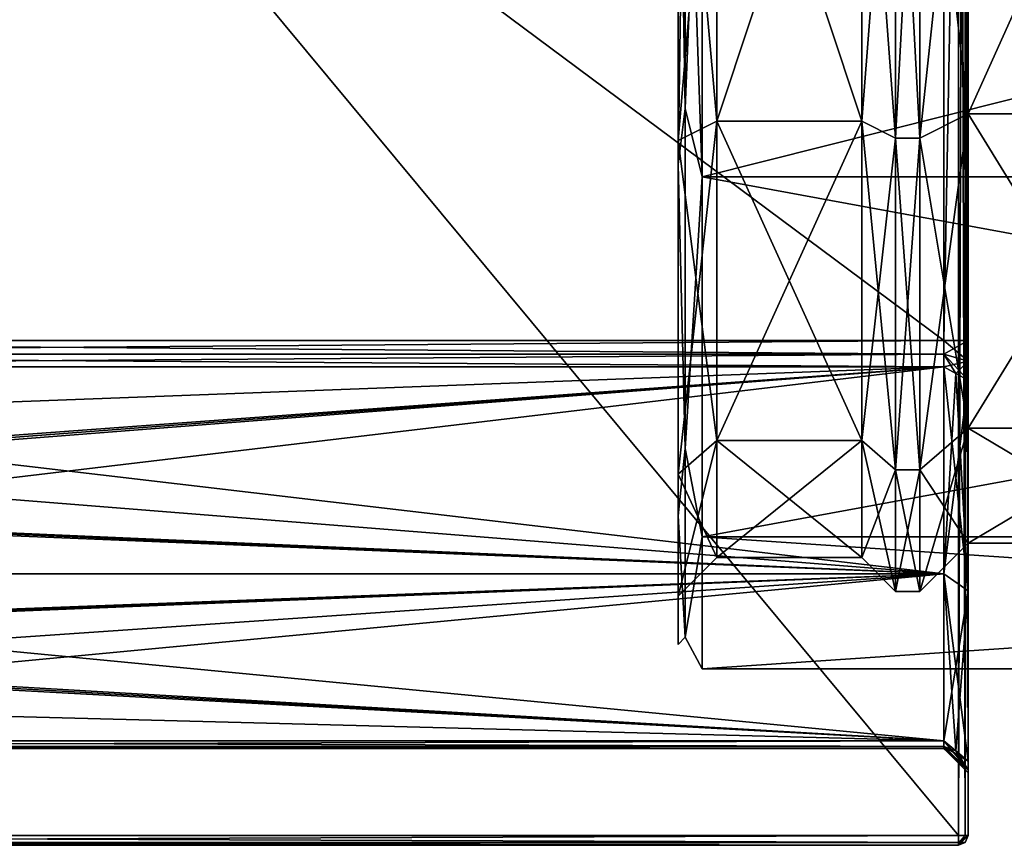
# Model space of a CAD drawing. Header units: millimetres. Extents: x -75 to 0, y -130 to 133.
# Tile 3 of 121: x -55 to -34, y -64 to -47. Entities that reach past the tile are written whole.
import ezdxf

# ---------------------------------------------------------------- set-up
doc = ezdxf.new("R2010")
doc.units = ezdxf.units.MM
doc.header["$LTSCALE"] = 65.185185
for name, color, linetype in [('10', 7, 'CONTINUOUS'), ('11', 7, 'CONTINUOUS'), ('1102', 7, 'CONTINUOUS'), ('1103', 7, 'CONTINUOUS'), ('1115', 7, 'CONTINUOUS'), ('1116', 7, 'CONTINUOUS'), ('1118', 7, 'CONTINUOUS'), ('1119', 7, 'CONTINUOUS'), ('1120', 7, 'CONTINUOUS'), ('1123', 7, 'CONTINUOUS'), ('1125', 7, 'CONTINUOUS'), ('1126', 7, 'CONTINUOUS'), ('1128', 7, 'CONTINUOUS'), ('12', 7, 'CONTINUOUS'), ('1281', 7, 'CONTINUOUS'), ('1282', 7, 'CONTINUOUS'), ('1283', 7, 'CONTINUOUS'), ('1287', 7, 'CONTINUOUS'), ('1288', 7, 'CONTINUOUS'), ('13', 7, 'CONTINUOUS'), ('1313', 7, 'CONTINUOUS'), ('1314', 7, 'CONTINUOUS'), ('1315', 7, 'CONTINUOUS'), ('1316', 7, 'CONTINUOUS'), ('19', 7, 'CONTINUOUS'), ('20', 7, 'CONTINUOUS'), ('3', 7, 'CONTINUOUS'), ('5', 7, 'CONTINUOUS'), ('8', 7, 'CONTINUOUS'), ('941', 7, 'CONTINUOUS'), ('944', 7, 'CONTINUOUS'), ('945', 7, 'CONTINUOUS'), ('946', 7, 'CONTINUOUS'), ('949', 7, 'CONTINUOUS'), ('950', 7, 'CONTINUOUS'), ('951', 7, 'CONTINUOUS'), ('953', 7, 'CONTINUOUS'), ('954', 7, 'CONTINUOUS')]:
    doc.layers.add(name, color=color, linetype=linetype)

msp = doc.modelspace()

# ---------------------------------------------------------------- linework, layer by layer
at = {"layer": '10', "linetype": 'CONTINUOUS'}
for points in [[(-35, -40, 17.75), (-35, -48.875, 15.372), (-36, -40, 18.75), (-35, -40, 17.75)], [(-36, -40, 18.75), (-35, -48.875, 15.372), (-36, -49.375, 16.238), (-36, -40, 18.75)], [(-35, -48.875, -15.372), (-35, -40, -17.75), (-36, -49.375, -16.238), (-35, -48.875, -15.372)], [(-36, -49.375, -16.238), (-35, -40, -17.75), (-36, -40, -18.75), (-36, -49.375, -16.238)], [(-35, -48.875, 15.372), (-35, -55.372, 8.875), (-36, -49.375, 16.238), (-35, -48.875, 15.372)], [(-35, -55.372, -8.875), (-35, -48.875, -15.372), (-36, -56.238, -9.375), (-35, -55.372, -8.875)], [(-36, -56.238, -9.375), (-35, -48.875, -15.372), (-36, -49.375, -16.238), (-36, -56.238, -9.375)], [(-36, -49.375, 16.238), (-35, -55.372, 8.875), (-36, -56.238, 9.375), (-36, -49.375, 16.238)], [(-35, -55.372, 8.875), (-35, -57.75), (-36, -56.238, 9.375), (-35, -55.372, 8.875)], [(-35, -57.75), (-35, -55.372, -8.875), (-36, -58.75), (-35, -57.75)], [(-36, -58.75), (-35, -55.372, -8.875), (-36, -56.238, -9.375), (-36, -58.75)], [(-36, -56.238, 9.375), (-35, -57.75), (-36, -58.75), (-36, -56.238, 9.375)]]:
    msp.add_3dface(points, dxfattribs=at)
at = {"layer": '11', "linetype": 'CONTINUOUS'}
for points in [[(-36, -40, 18.75), (-36, -49.375, 16.238), (-36.5, -40, 18.75), (-36, -40, 18.75)], [(-36.5, -40, 18.75), (-36, -49.375, 16.238), (-36.5, -49.375, 16.238), (-36.5, -40, 18.75)], [(-36, -49.375, -16.238), (-36, -40, -18.75), (-36.5, -49.375, -16.238), (-36, -49.375, -16.238)], [(-36.5, -49.375, -16.238), (-36, -40, -18.75), (-36.5, -40, -18.75), (-36.5, -49.375, -16.238)], [(-36, -49.375, 16.238), (-36, -56.238, 9.375), (-36.5, -49.375, 16.238), (-36, -49.375, 16.238)], [(-36.5, -49.375, 16.238), (-36, -56.238, 9.375), (-36.5, -56.238, 9.375), (-36.5, -49.375, 16.238)], [(-36, -56.238, -9.375), (-36, -49.375, -16.238), (-36.5, -56.238, -9.375), (-36, -56.238, -9.375)], [(-36.5, -56.238, -9.375), (-36, -49.375, -16.238), (-36.5, -49.375, -16.238), (-36.5, -56.238, -9.375)], [(-36, -56.238, 9.375), (-36, -58.75), (-36.5, -56.238, 9.375), (-36, -56.238, 9.375)], [(-36, -58.75), (-36, -56.238, -9.375), (-36.5, -58.75), (-36, -58.75)], [(-36.5, -56.238, 9.375), (-36, -58.75), (-36.5, -58.75), (-36.5, -56.238, 9.375)], [(-36.5, -58.75), (-36, -56.238, -9.375), (-36.5, -56.238, -9.375), (-36.5, -58.75)]]:
    msp.add_3dface(points, dxfattribs=at)
at = {"layer": '1102', "linetype": 'CONTINUOUS'}
for points in [[(-72, -56.789, -19.853), (-71.75, -56.853, -19.799), (-35.5, -54.107, -21.84), (-72, -56.789, -19.853)], [(-72, -55.48, -20.89), (-72, -56.789, -19.853), (-35.5, -54.107, -21.84), (-72, -55.48, -20.89)], [(-72, -54.107, -21.84), (-72, -55.48, -20.89), (-35.5, -54.107, -21.84), (-72, -54.107, -21.84)], [(-71.75, -56.853, -19.799), (-71.5, -56.916, -19.745), (-35.5, -54.107, -21.84), (-71.75, -56.853, -19.799)], [(-35.5, -54.107, -21.84), (-71.5, -56.916, -19.745), (-71.5, -58.385, -18.385), (-35.5, -54.107, -21.84)], [(-35.5, -58.385, -18.385), (-35.5, -54.107, -21.84), (-71.5, -58.385, -18.385), (-35.5, -58.385, -18.385)], [(-35.5, -61.84, -14.107), (-35.5, -58.385, -18.385), (-72, -61.84, -14.107), (-35.5, -61.84, -14.107)], [(-72, -61.84, -14.107), (-35.5, -58.385, -18.385), (-72, -60.89, -15.48), (-72, -61.84, -14.107)], [(-72, -60.89, -15.48), (-35.5, -58.385, -18.385), (-72, -59.853, -16.789), (-72, -60.89, -15.48)], [(-72, -59.853, -16.789), (-35.5, -58.385, -18.385), (-71.75, -59.799, -16.853), (-72, -59.853, -16.789)], [(-71.75, -59.799, -16.853), (-35.5, -58.385, -18.385), (-71.5, -59.745, -16.916), (-71.75, -59.799, -16.853)], [(-71.5, -59.745, -16.916), (-35.5, -58.385, -18.385), (-71.5, -58.385, -18.385), (-71.5, -59.745, -16.916)]]:
    msp.add_3dface(points, dxfattribs=at)
at = {"layer": '1103', "linetype": 'CONTINUOUS'}
for points in [[(-35.5, -54.107, 21.84), (-35.5, -58.385, 18.385), (-72, -54.107, 21.84), (-35.5, -54.107, 21.84)], [(-72, -54.107, 21.84), (-35.5, -58.385, 18.385), (-72, -55.48, 20.89), (-72, -54.107, 21.84)], [(-72, -55.48, 20.89), (-35.5, -58.385, 18.385), (-72, -56.789, 19.853), (-72, -55.48, 20.89)], [(-72, -56.789, 19.853), (-35.5, -58.385, 18.385), (-71.75, -56.853, 19.799), (-72, -56.789, 19.853)], [(-71.75, -56.853, 19.799), (-35.5, -58.385, 18.385), (-71.5, -56.916, 19.745), (-71.75, -56.853, 19.799)], [(-71.5, -56.916, 19.745), (-35.5, -58.385, 18.385), (-71.5, -58.385, 18.385), (-71.5, -56.916, 19.745)], [(-35.5, -61.84, 14.107), (-71.5, -59.745, 16.916), (-71.5, -58.385, 18.385), (-35.5, -61.84, 14.107)], [(-35.5, -58.385, 18.385), (-35.5, -61.84, 14.107), (-71.5, -58.385, 18.385), (-35.5, -58.385, 18.385)], [(-72, -59.853, 16.789), (-71.75, -59.799, 16.853), (-35.5, -61.84, 14.107), (-72, -59.853, 16.789)], [(-72, -60.89, 15.48), (-72, -59.853, 16.789), (-35.5, -61.84, 14.107), (-72, -60.89, 15.48)], [(-71.75, -59.799, 16.853), (-71.5, -59.745, 16.916), (-35.5, -61.84, 14.107), (-71.75, -59.799, 16.853)], [(-72, -61.84, 14.107), (-72, -60.89, 15.48), (-35.5, -61.84, 14.107), (-72, -61.84, 14.107)]]:
    msp.add_3dface(points, dxfattribs=at)
at = {"layer": '1115', "linetype": 'CONTINUOUS'}
for points in [[(-35, -53.565, -22.5), (-35, -26.435, -22.5), (-35.5, -53.565, -22), (-35, -53.565, -22.5)], [(-35, -26.435, -22.5), (-35.5, -26.435, -22), (-35.5, -53.565, -22), (-35, -26.435, -22.5)]]:
    msp.add_3dface(points, dxfattribs=at)
at = {"layer": '1116', "linetype": 'CONTINUOUS'}
for points in [[(-35, -62.5, 13.565), (-35, -62.5, -13.565), (-35.5, -62, 13.565), (-35, -62.5, 13.565)], [(-35, -62.5, -13.565), (-35.5, -62, -13.565), (-35.5, -62, 13.565), (-35, -62.5, -13.565)]]:
    msp.add_3dface(points, dxfattribs=at)
at = {"layer": '1118', "linetype": 'CONTINUOUS'}
for points in [[(-35, -26.435, 22.5), (-35, -53.565, 22.5), (-35.5, -26.435, 22), (-35, -26.435, 22.5)], [(-35, -53.565, 22.5), (-35.5, -53.565, 22), (-35.5, -26.435, 22), (-35, -53.565, 22.5)]]:
    msp.add_3dface(points, dxfattribs=at)
at = {"layer": '1119', "linetype": 'CONTINUOUS'}
for points in [[(-35.5, -54.107, -21.84), (-35.5, -58.385, -18.385), (-35.25, -54.243, -22.05), (-35.5, -54.107, -21.84)], [(-35.5, -58.385, -18.385), (-35, -54.379, -22.26), (-35.25, -54.243, -22.05), (-35.5, -58.385, -18.385)], [(-35, -58.738, -18.738), (-35, -54.379, -22.26), (-35.5, -58.385, -18.385), (-35, -58.738, -18.738)], [(-35, -58.738, -18.738), (-35.5, -58.385, -18.385), (-35.5, -61.84, -14.107), (-35, -58.738, -18.738)], [(-35, -58.738, -18.738), (-35.5, -61.84, -14.107), (-35.25, -62.05, -14.243), (-35, -58.738, -18.738)], [(-35, -62.26, -14.379), (-35, -58.738, -18.738), (-35.25, -62.05, -14.243), (-35, -62.26, -14.379)]]:
    msp.add_3dface(points, dxfattribs=at)
at = {"layer": '1120', "linetype": 'CONTINUOUS'}
for points in [[(-35, -58.738, 18.738), (-35.5, -58.385, 18.385), (-35.5, -54.107, 21.84), (-35, -58.738, 18.738)], [(-35, -58.738, 18.738), (-35.5, -54.107, 21.84), (-35.25, -54.243, 22.05), (-35, -58.738, 18.738)], [(-35, -54.379, 22.26), (-35, -58.738, 18.738), (-35.25, -54.243, 22.05), (-35, -54.379, 22.26)], [(-35, -58.738, 18.738), (-35, -62.26, 14.379), (-35.5, -58.385, 18.385), (-35, -58.738, 18.738)], [(-35.5, -58.385, 18.385), (-35, -62.26, 14.379), (-35.25, -62.05, 14.243), (-35.5, -58.385, 18.385)], [(-35.5, -61.84, 14.107), (-35.5, -58.385, 18.385), (-35.25, -62.05, 14.243), (-35.5, -61.84, 14.107)]]:
    msp.add_3dface(points, dxfattribs=at)
at = {"layer": '1123', "linetype": 'CONTINUOUS'}
for points in [[(-35.5, -61.84, -14.107), (-72, -61.84, -14.107), (-72, -61.958, -13.85), (-35.5, -61.84, -14.107)], [(-35.5, -61.959, -13.848), (-35.5, -61.84, -14.107), (-72, -61.958, -13.85), (-35.5, -61.959, -13.848)], [(-72, -62, -13.565), (-35.5, -61.959, -13.848), (-72, -61.958, -13.85), (-72, -62, -13.565)], [(-72, -62, -13.565), (-35.5, -62, -13.565), (-35.5, -61.959, -13.848), (-72, -62, -13.565)]]:
    msp.add_3dface(points, dxfattribs=at)
at = {"layer": '1125', "linetype": 'CONTINUOUS'}
for points in [[(-35.5, -53.565, -22), (-72, -53.565, -22), (-72, -53.848, -21.959), (-35.5, -53.565, -22)], [(-35.5, -53.848, -21.959), (-35.5, -53.565, -22), (-72, -53.848, -21.959), (-35.5, -53.848, -21.959)], [(-72, -54.107, -21.84), (-35.5, -54.107, -21.84), (-35.5, -53.848, -21.959), (-72, -54.107, -21.84)], [(-72, -54.107, -21.84), (-35.5, -53.848, -21.959), (-72, -53.848, -21.959), (-72, -54.107, -21.84)]]:
    msp.add_3dface(points, dxfattribs=at)
at = {"layer": '1126', "linetype": 'CONTINUOUS'}
for points in [[(-72, -53.565, 22), (-35.5, -53.565, 22), (-35.5, -53.848, 21.959), (-72, -53.565, 22)], [(-72, -53.565, 22), (-35.5, -53.848, 21.959), (-72, -53.85, 21.958), (-72, -53.565, 22)], [(-35.5, -53.848, 21.959), (-35.5, -54.107, 21.84), (-72, -53.85, 21.958), (-35.5, -53.848, 21.959)], [(-35.5, -54.107, 21.84), (-72, -54.107, 21.84), (-72, -53.85, 21.958), (-35.5, -54.107, 21.84)]]:
    msp.add_3dface(points, dxfattribs=at)
at = {"layer": '1128', "linetype": 'CONTINUOUS'}
for points in [[(-72, -61.84, 14.107), (-35.5, -61.84, 14.107), (-35.5, -61.959, 13.848), (-72, -61.84, 14.107)], [(-72, -61.84, 14.107), (-35.5, -61.959, 13.848), (-72, -61.959, 13.848), (-72, -61.84, 14.107)], [(-35.5, -62, 13.565), (-72, -62, 13.565), (-72, -61.959, 13.848), (-35.5, -62, 13.565)], [(-35.5, -61.959, 13.848), (-35.5, -62, 13.565), (-72, -61.959, 13.848), (-35.5, -61.959, 13.848)]]:
    msp.add_3dface(points, dxfattribs=at)
at = {"layer": '12', "linetype": 'CONTINUOUS'}
for points in [[(-36.5, -40, 18.75), (-36.5, -49.375, 16.238), (-37.2, -40, 18.05), (-36.5, -40, 18.75)], [(-37.2, -40, 18.05), (-36.5, -49.375, 16.238), (-37.2, -49.025, 15.632), (-37.2, -40, 18.05)], [(-36.5, -49.375, -16.238), (-36.5, -40, -18.75), (-37.2, -49.025, -15.632), (-36.5, -49.375, -16.238)], [(-37.2, -49.025, -15.632), (-36.5, -40, -18.75), (-37.2, -40, -18.05), (-37.2, -49.025, -15.632)], [(-36.5, -49.375, 16.238), (-36.5, -56.238, 9.375), (-37.2, -49.025, 15.632), (-36.5, -49.375, 16.238)], [(-37.2, -49.025, 15.632), (-36.5, -56.238, 9.375), (-37.2, -55.632, 9.025), (-37.2, -49.025, 15.632)], [(-37.2, -55.632, -9.025), (-36.5, -49.375, -16.238), (-37.2, -49.025, -15.632), (-37.2, -55.632, -9.025)], [(-36.5, -56.238, -9.375), (-36.5, -49.375, -16.238), (-37.2, -55.632, -9.025), (-36.5, -56.238, -9.375)], [(-36.5, -56.238, 9.375), (-36.5, -58.75), (-37.2, -55.632, 9.025), (-36.5, -56.238, 9.375)], [(-37.2, -55.632, 9.025), (-36.5, -58.75), (-37.2, -58.05), (-37.2, -55.632, 9.025)], [(-37.2, -58.05), (-36.5, -56.238, -9.375), (-37.2, -55.632, -9.025), (-37.2, -58.05)], [(-36.5, -58.75), (-36.5, -56.238, -9.375), (-37.2, -58.05), (-36.5, -58.75)]]:
    msp.add_3dface(points, dxfattribs=at)
at = {"layer": '1281', "linetype": 'CONTINUOUS'}
for points in [[(-35.2, -64, 23.8), (-35.2, -64, -23.8), (-35.059, -63.942, -23.8), (-35.2, -64, 23.8)], [(-35.2, -64, 23.8), (-35.059, -63.942, -23.8), (-35.059, -63.942, 23.8), (-35.2, -64, 23.8)], [(-35, -63.8, -23.8), (-35, -63.8, 23.8), (-35.059, -63.942, 23.8), (-35, -63.8, -23.8)], [(-35.059, -63.942, -23.8), (-35, -63.8, -23.8), (-35.059, -63.942, 23.8), (-35.059, -63.942, -23.8)]]:
    msp.add_3dface(points, dxfattribs=at)
at = {"layer": '1282', "linetype": 'CONTINUOUS'}
for points in [[(-35.2, -64, 23.8), (-35, -63.8, 23.8), (-35.2, -63.941, 23.941), (-35.2, -64, 23.8)], [(-35, -63.8, 23.8), (-35.2, -64, 23.8), (-35.059, -63.942, 23.8), (-35, -63.8, 23.8)], [(-35.2, -63.941, 23.941), (-35, -63.8, 23.8), (-35.059, -63.8, 23.942), (-35.2, -63.941, 23.941)], [(-35.2, -63.8, 24), (-35.2, -63.941, 23.941), (-35.059, -63.8, 23.942), (-35.2, -63.8, 24)]]:
    msp.add_3dface(points, dxfattribs=at)
at = {"layer": '1283', "linetype": 'CONTINUOUS'}
for points in [[(-35.2, -16.2, 24), (-35.2, -63.8, 24), (-35.059, -63.8, 23.942), (-35.2, -16.2, 24)], [(-35.2, -16.2, 24), (-35.059, -63.8, 23.942), (-35.059, -16.2, 23.942), (-35.2, -16.2, 24)], [(-35, -63.8, 23.8), (-35, -16.2, 23.8), (-35.059, -16.2, 23.942), (-35, -63.8, 23.8)], [(-35.059, -63.8, 23.942), (-35, -63.8, 23.8), (-35.059, -16.2, 23.942), (-35.059, -63.8, 23.942)]]:
    msp.add_3dface(points, dxfattribs=at)
at = {"layer": '1287', "linetype": 'CONTINUOUS'}
for points in [[(-35.2, -63.8, -24), (-35.2, -16.2, -24), (-35.059, -16.2, -23.942), (-35.2, -63.8, -24)], [(-35.2, -63.8, -24), (-35.059, -16.2, -23.942), (-35.059, -63.8, -23.942), (-35.2, -63.8, -24)], [(-35, -16.2, -23.8), (-35, -63.8, -23.8), (-35.059, -63.8, -23.942), (-35, -16.2, -23.8)], [(-35.059, -16.2, -23.942), (-35, -16.2, -23.8), (-35.059, -63.8, -23.942), (-35.059, -16.2, -23.942)]]:
    msp.add_3dface(points, dxfattribs=at)
at = {"layer": '1288', "linetype": 'CONTINUOUS'}
for points in [[(-35.2, -63.8, -24), (-35, -63.8, -23.8), (-35.2, -63.941, -23.941), (-35.2, -63.8, -24)], [(-35, -63.8, -23.8), (-35.2, -63.8, -24), (-35.059, -63.8, -23.942), (-35, -63.8, -23.8)], [(-35.2, -63.941, -23.941), (-35, -63.8, -23.8), (-35.059, -63.942, -23.8), (-35.2, -63.941, -23.941)], [(-35.2, -64, -23.8), (-35.2, -63.941, -23.941), (-35.059, -63.942, -23.8), (-35.2, -64, -23.8)]]:
    msp.add_3dface(points, dxfattribs=at)
at = {"layer": '13', "linetype": 'CONTINUOUS'}
for points in [[(-37.2, -40, 18.05), (-37.2, -49.025, 15.632), (-40.2, -40, 18.05), (-37.2, -40, 18.05)], [(-40.2, -40, 18.05), (-37.2, -49.025, 15.632), (-40.2, -49.025, 15.632), (-40.2, -40, 18.05)], [(-37.2, -49.025, -15.632), (-37.2, -40, -18.05), (-40.2, -49.025, -15.632), (-37.2, -49.025, -15.632)], [(-40.2, -49.025, -15.632), (-37.2, -40, -18.05), (-40.2, -40, -18.05), (-40.2, -49.025, -15.632)], [(-37.2, -49.025, 15.632), (-37.2, -55.632, 9.025), (-40.2, -49.025, 15.632), (-37.2, -49.025, 15.632)], [(-40.2, -49.025, 15.632), (-37.2, -55.632, 9.025), (-40.2, -55.632, 9.025), (-40.2, -49.025, 15.632)], [(-37.2, -55.632, -9.025), (-37.2, -49.025, -15.632), (-40.2, -55.632, -9.025), (-37.2, -55.632, -9.025)], [(-40.2, -55.632, -9.025), (-37.2, -49.025, -15.632), (-40.2, -49.025, -15.632), (-40.2, -55.632, -9.025)], [(-37.2, -55.632, 9.025), (-37.2, -58.05), (-40.2, -55.632, 9.025), (-37.2, -55.632, 9.025)], [(-37.2, -58.05), (-37.2, -55.632, -9.025), (-40.2, -58.05), (-37.2, -58.05)], [(-40.2, -55.632, 9.025), (-37.2, -58.05), (-40.2, -58.05), (-40.2, -55.632, 9.025)], [(-40.2, -58.05), (-37.2, -55.632, -9.025), (-40.2, -55.632, -9.025), (-40.2, -58.05)]]:
    msp.add_3dface(points, dxfattribs=at)
at = {"layer": '1313', "linetype": 'CONTINUOUS'}
for points in [[(-35, -53.565, 22.5), (-35, -53.989, 22.439), (-35.5, -53.565, 22), (-35, -53.565, 22.5)], [(-35.5, -53.565, 22), (-35, -53.989, 22.439), (-35.5, -53.848, 21.959), (-35.5, -53.565, 22)], [(-35, -53.989, 22.439), (-35, -54.379, 22.26), (-35.5, -53.848, 21.959), (-35, -53.989, 22.439)], [(-35.5, -54.107, 21.84), (-35.5, -53.848, 21.959), (-35.25, -54.243, 22.05), (-35.5, -54.107, 21.84)], [(-35, -54.379, 22.26), (-35.25, -54.243, 22.05), (-35.5, -53.848, 21.959), (-35, -54.379, 22.26)]]:
    msp.add_3dface(points, dxfattribs=at)
at = {"layer": '1314', "linetype": 'CONTINUOUS'}
for points in [[(-35.5, -61.84, 14.107), (-35.25, -62.05, 14.243), (-35, -62.439, 13.989), (-35.5, -61.84, 14.107)], [(-35.5, -61.84, 14.107), (-35, -62.439, 13.989), (-35.5, -61.959, 13.848), (-35.5, -61.84, 14.107)], [(-35, -62.439, 13.989), (-35, -62.5, 13.565), (-35.5, -61.959, 13.848), (-35, -62.439, 13.989)], [(-35, -62.5, 13.565), (-35.5, -62, 13.565), (-35.5, -61.959, 13.848), (-35, -62.5, 13.565)], [(-35, -62.26, 14.379), (-35, -62.439, 13.989), (-35.25, -62.05, 14.243), (-35, -62.26, 14.379)]]:
    msp.add_3dface(points, dxfattribs=at)
at = {"layer": '1315', "linetype": 'CONTINUOUS'}
for points in [[(-35.5, -61.84, -14.107), (-35.5, -61.959, -13.848), (-35.25, -62.05, -14.243), (-35.5, -61.84, -14.107)], [(-35, -62.439, -13.989), (-35, -62.26, -14.379), (-35.5, -61.959, -13.848), (-35, -62.439, -13.989)], [(-35.5, -62, -13.565), (-35, -62.439, -13.989), (-35.5, -61.959, -13.848), (-35.5, -62, -13.565)], [(-35, -62.26, -14.379), (-35.25, -62.05, -14.243), (-35.5, -61.959, -13.848), (-35, -62.26, -14.379)], [(-35, -62.5, -13.565), (-35, -62.439, -13.989), (-35.5, -62, -13.565), (-35, -62.5, -13.565)]]:
    msp.add_3dface(points, dxfattribs=at)
at = {"layer": '1316', "linetype": 'CONTINUOUS'}
for points in [[(-35, -53.989, -22.439), (-35, -53.565, -22.5), (-35.5, -53.848, -21.959), (-35, -53.989, -22.439)], [(-35, -53.565, -22.5), (-35.5, -53.565, -22), (-35.5, -53.848, -21.959), (-35, -53.565, -22.5)], [(-35.5, -54.107, -21.84), (-35, -53.989, -22.439), (-35.5, -53.848, -21.959), (-35.5, -54.107, -21.84)], [(-35.5, -54.107, -21.84), (-35.25, -54.243, -22.05), (-35, -53.989, -22.439), (-35.5, -54.107, -21.84)], [(-35, -54.379, -22.26), (-35, -53.989, -22.439), (-35.25, -54.243, -22.05), (-35, -54.379, -22.26)]]:
    msp.add_3dface(points, dxfattribs=at)
at = {"layer": '19', "linetype": 'CONTINUOUS'}
for points in [[(-41, -49.425, 16.325), (-41, -40, 18.85), (-40.2, -49.025, 15.632), (-41, -49.425, 16.325)], [(-41, -40, 18.85), (-40.2, -40, 18.05), (-40.2, -49.025, 15.632), (-41, -40, 18.85)], [(-41, -40, -18.85), (-41, -49.425, -16.325), (-40.2, -40, -18.05), (-41, -40, -18.85)], [(-41, -49.425, -16.325), (-40.2, -49.025, -15.632), (-40.2, -40, -18.05), (-41, -49.425, -16.325)], [(-41, -49.425, -16.325), (-41, -56.325, -9.425), (-40.2, -49.025, -15.632), (-41, -49.425, -16.325)], [(-41, -56.325, -9.425), (-40.2, -55.632, -9.025), (-40.2, -49.025, -15.632), (-41, -56.325, -9.425)], [(-41, -49.425, 16.325), (-40.2, -49.025, 15.632), (-40.2, -55.632, 9.025), (-41, -49.425, 16.325)], [(-41, -56.325, 9.425), (-41, -49.425, 16.325), (-40.2, -55.632, 9.025), (-41, -56.325, 9.425)], [(-41, -56.325, -9.425), (-41, -58.85, 0), (-40.2, -55.632, -9.025), (-41, -56.325, -9.425)], [(-41, -58.85, 0), (-40.2, -58.05), (-40.2, -55.632, -9.025), (-41, -58.85, 0)], [(-41, -56.325, 9.425), (-40.2, -55.632, 9.025), (-40.2, -58.05), (-41, -56.325, 9.425)], [(-41, -58.85, 0), (-41, -56.325, 9.425), (-40.2, -58.05), (-41, -58.85, 0)]]:
    msp.add_3dface(points, dxfattribs=at)
at = {"layer": '20', "linetype": 'CONTINUOUS'}
for points in [[(-40.5, -40, 20.35), (-40.5, -50.175, 17.624), (0, -40, 20.35), (-40.5, -40, 20.35)], [(0, -40, 20.35), (-40.5, -50.175, 17.624), (0, -50.175, 17.624), (0, -40, 20.35)], [(-40.5, -50.175, -17.624), (-40.5, -40, -20.35), (0, -50.175, -17.624), (-40.5, -50.175, -17.624)], [(-40.5, -40, -20.35), (0, -40, -20.35), (0, -50.175, -17.624), (-40.5, -40, -20.35)], [(-40.5, -50.175, 17.624), (-40.5, -57.624, 10.175), (0, -50.175, 17.624), (-40.5, -50.175, 17.624)], [(0, -50.175, 17.624), (-40.5, -57.624, 10.175), (0, -57.624, 10.175), (0, -50.175, 17.624)], [(-40.5, -57.624, -10.175), (-40.5, -50.175, -17.624), (0, -57.624, -10.175), (-40.5, -57.624, -10.175)], [(0, -57.624, -10.175), (-40.5, -50.175, -17.624), (0, -50.175, -17.624), (0, -57.624, -10.175)], [(-40.5, -57.624, 10.175), (-40.5, -60.35), (0, -57.624, 10.175), (-40.5, -57.624, 10.175)], [(-40.5, -60.35), (-40.5, -57.624, -10.175), (0, -60.35), (-40.5, -60.35)], [(0, -57.624, 10.175), (-40.5, -60.35), (0, -60.35), (0, -57.624, 10.175)], [(0, -60.35), (-40.5, -57.624, -10.175), (0, -57.624, -10.175), (0, -60.35)]]:
    msp.add_3dface(points, dxfattribs=at)
at = {"layer": '3', "linetype": 'CONTINUOUS'}
for points in [[(-41, -40, -19.85), (-41, -49.924, -17.191), (-41, -40, -18.85), (-41, -40, -19.85)], [(-41, -49.924, 17.191), (-41, -40, 19.85), (-41, -49.425, 16.325), (-41, -49.924, 17.191)], [(-41, -40, 19.85), (-41, -40, 18.85), (-41, -49.425, 16.325), (-41, -40, 19.85)], [(-41, -40, -18.85), (-41, -49.924, -17.191), (-41, -49.425, -16.325), (-41, -40, -18.85)], [(-41, -56.325, 9.425), (-41, -49.924, 17.191), (-41, -49.425, 16.325), (-41, -56.325, 9.425)], [(-41, -49.425, -16.325), (-41, -49.924, -17.191), (-41, -56.325, -9.425), (-41, -49.425, -16.325)], [(-41, -57.19, 9.925), (-41, -49.924, 17.191), (-41, -56.325, 9.425), (-41, -57.19, 9.925)], [(-41, -49.924, -17.191), (-41, -57.19, -9.925), (-41, -56.325, -9.425), (-41, -49.924, -17.191)], [(-41, -58.85, 0), (-41, -57.19, 9.925), (-41, -56.325, 9.425), (-41, -58.85, 0)], [(-41, -56.325, -9.425), (-41, -57.19, -9.925), (-41, -58.85, 0), (-41, -56.325, -9.425)], [(-41, -59.85, 0), (-41, -57.19, 9.925), (-41, -58.85, 0), (-41, -59.85, 0)], [(-41, -57.19, -9.925), (-41, -59.85, 0), (-41, -58.85, 0), (-41, -57.19, -9.925)]]:
    msp.add_3dface(points, dxfattribs=at)
at = {"layer": '5', "linetype": 'CONTINUOUS'}
for points in [[(-31, -40, 17.75), (-31, -48.875, 15.372), (-35, -40, 17.75), (-31, -40, 17.75)], [(-35, -40, 17.75), (-31, -48.875, 15.372), (-35, -48.875, 15.372), (-35, -40, 17.75)], [(-31, -48.875, -15.372), (-31, -40, -17.75), (-35, -48.875, -15.372), (-31, -48.875, -15.372)], [(-35, -48.875, -15.372), (-31, -40, -17.75), (-35, -40, -17.75), (-35, -48.875, -15.372)], [(-31, -48.875, 15.372), (-31, -55.372, 8.875), (-35, -48.875, 15.372), (-31, -48.875, 15.372)], [(-35, -48.875, 15.372), (-31, -55.372, 8.875), (-35, -55.372, 8.875), (-35, -48.875, 15.372)], [(-31, -55.372, -8.875), (-31, -48.875, -15.372), (-35, -55.372, -8.875), (-31, -55.372, -8.875)], [(-35, -55.372, -8.875), (-31, -48.875, -15.372), (-35, -48.875, -15.372), (-35, -55.372, -8.875)], [(-31, -55.372, 8.875), (-31, -57.75), (-35, -55.372, 8.875), (-31, -55.372, 8.875)], [(-31, -57.75), (-31, -55.372, -8.875), (-35, -57.75), (-31, -57.75)], [(-35, -55.372, 8.875), (-31, -57.75), (-35, -57.75), (-35, -55.372, 8.875)], [(-35, -57.75), (-31, -55.372, -8.875), (-35, -55.372, -8.875), (-35, -57.75)]]:
    msp.add_3dface(points, dxfattribs=at)
at = {"layer": '8', "linetype": 'CONTINUOUS'}
for points in [[(-41, -49.924, -17.191), (-41, -40, -19.85), (-40.854, -48.766, -18.203), (-41, -49.924, -17.191)], [(-41, -40, -19.85), (-40.854, -40, -20.204), (-40.854, -48.766, -18.203), (-41, -40, -19.85)], [(-41, -40, 19.85), (-41, -49.924, 17.191), (-40.854, -40, 20.204), (-41, -40, 19.85)], [(-41, -49.924, 17.191), (-40.854, -48.766, 18.203), (-40.854, -40, 20.204), (-41, -49.924, 17.191)], [(-40.5, -50.175, 17.624), (-40.5, -40, 20.35), (-40.854, -48.766, 18.203), (-40.5, -50.175, 17.624)], [(-40.854, -48.766, 18.203), (-40.5, -40, 20.35), (-40.854, -40, 20.204), (-40.854, -48.766, 18.203)], [(-40.5, -40, -20.35), (-40.5, -50.175, -17.624), (-40.854, -40, -20.204), (-40.5, -40, -20.35)], [(-40.854, -40, -20.204), (-40.5, -50.175, -17.624), (-40.854, -48.766, -18.203), (-40.854, -40, -20.204)], [(-41, -49.924, 17.191), (-40.854, -55.796, 12.597), (-40.854, -48.766, 18.203), (-41, -49.924, 17.191)], [(-41, -49.924, -17.191), (-40.854, -48.766, -18.203), (-40.854, -55.796, -12.597), (-41, -49.924, -17.191)], [(-40.854, -55.796, 12.597), (-40.5, -50.175, 17.624), (-40.854, -48.766, 18.203), (-40.854, -55.796, 12.597)], [(-40.854, -48.766, -18.203), (-40.5, -50.175, -17.624), (-40.854, -55.796, -12.597), (-40.854, -48.766, -18.203)], [(-41, -49.924, 17.191), (-41, -57.19, 9.925), (-40.854, -55.796, 12.597), (-41, -49.924, 17.191)], [(-41, -57.19, -9.925), (-41, -49.924, -17.191), (-40.854, -55.796, -12.597), (-41, -57.19, -9.925)], [(-40.5, -57.624, 10.175), (-40.5, -50.175, 17.624), (-40.854, -55.796, 12.597), (-40.5, -57.624, 10.175)], [(-40.5, -50.175, -17.624), (-40.5, -57.624, -10.175), (-40.854, -55.796, -12.597), (-40.5, -50.175, -17.624)], [(-41, -57.19, 9.925), (-40.854, -59.697, 4.496), (-40.854, -55.796, 12.597), (-41, -57.19, 9.925)], [(-41, -57.19, -9.925), (-40.854, -55.796, -12.597), (-40.854, -59.697, -4.496), (-41, -57.19, -9.925)], [(-40.854, -59.697, 4.496), (-40.5, -57.624, 10.175), (-40.854, -55.796, 12.597), (-40.854, -59.697, 4.496)], [(-40.854, -55.796, -12.597), (-40.5, -57.624, -10.175), (-40.854, -59.697, -4.496), (-40.854, -55.796, -12.597)], [(-41, -57.19, 9.925), (-41, -59.85, 0), (-40.854, -59.697, 4.496), (-41, -57.19, 9.925)], [(-41, -59.85, 0), (-41, -57.19, -9.925), (-40.854, -59.697, -4.496), (-41, -59.85, 0)], [(-40.5, -60.35), (-40.5, -57.624, 10.175), (-40.854, -59.697, 4.496), (-40.5, -60.35)], [(-40.5, -57.624, -10.175), (-40.5, -60.35), (-40.854, -59.697, -4.496), (-40.5, -57.624, -10.175)], [(-41, -59.85, 0), (-40.854, -59.697, -4.496), (-40.854, -59.697, 4.496), (-41, -59.85, 0)], [(-40.854, -59.697, -4.496), (-40.5, -60.35), (-40.854, -59.697, 4.496), (-40.854, -59.697, -4.496)]]:
    msp.add_3dface(points, dxfattribs=at)
at = {"layer": '941', "linetype": 'CONTINUOUS'}
for points in [[(-35, -63.8, -23.8), (-35, -16.2, -23.8), (-35, -26.435, -22.5), (-35, -63.8, -23.8)], [(-35, -16.2, 23.8), (-35, -63.8, 23.8), (-35, -53.565, 22.5), (-35, -16.2, 23.8)], [(-35, -26.435, 22.5), (-35, -16.2, 23.8), (-35, -53.565, 22.5), (-35, -26.435, 22.5)], [(-35, -53.565, -22.5), (-35, -63.8, -23.8), (-35, -26.435, -22.5), (-35, -53.565, -22.5)], [(-35, -53.989, -22.439), (-35, -63.8, -23.8), (-35, -53.565, -22.5), (-35, -53.989, -22.439)], [(-35, -53.565, 22.5), (-35, -63.8, 23.8), (-35, -53.989, 22.439), (-35, -53.565, 22.5)], [(-35, -54.379, -22.26), (-35, -63.8, -23.8), (-35, -53.989, -22.439), (-35, -54.379, -22.26)], [(-35, -53.989, 22.439), (-35, -63.8, 23.8), (-35, -54.379, 22.26), (-35, -53.989, 22.439)], [(-35, -63.8, -23.8), (-35, -54.379, -22.26), (-35, -58.738, -18.738), (-35, -63.8, -23.8)], [(-35, -54.379, 22.26), (-35, -63.8, 23.8), (-35, -58.738, 18.738), (-35, -54.379, 22.26)], [(-35, -62.26, -14.379), (-35, -63.8, -23.8), (-35, -58.738, -18.738), (-35, -62.26, -14.379)], [(-35, -58.738, 18.738), (-35, -63.8, 23.8), (-35, -62.26, 14.379), (-35, -58.738, 18.738)], [(-35, -62.439, -13.989), (-35, -63.8, -23.8), (-35, -62.26, -14.379), (-35, -62.439, -13.989)], [(-35, -62.26, 14.379), (-35, -63.8, 23.8), (-35, -62.439, 13.989), (-35, -62.26, 14.379)], [(-35, -62.5, -13.565), (-35, -63.8, -23.8), (-35, -62.439, -13.989), (-35, -62.5, -13.565)], [(-35, -62.439, 13.989), (-35, -63.8, 23.8), (-35, -62.5, 13.565), (-35, -62.439, 13.989)], [(-35, -63.8, 23.8), (-35, -63.8, -23.8), (-35, -62.5, 13.565), (-35, -63.8, 23.8)], [(-35, -62.5, 13.565), (-35, -63.8, -23.8), (-35, -62.5, -13.565), (-35, -62.5, 13.565)]]:
    msp.add_3dface(points, dxfattribs=at)
at = {"layer": '944', "linetype": 'CONTINUOUS'}
for points in [[(-74.8, -63.8, -24), (-74.8, -16.2, -24), (-35.2, -63.8, -24), (-74.8, -63.8, -24)], [(-35.2, -63.8, -24), (-74.8, -16.2, -24), (-35.2, -16.2, -24), (-35.2, -63.8, -24)]]:
    msp.add_3dface(points, dxfattribs=at)
at = {"layer": '945', "linetype": 'CONTINUOUS'}
for points in [[(-74.8, -64, 23.8), (-74.8, -64, -23.8), (-35.2, -64, 23.8), (-74.8, -64, 23.8)], [(-35.2, -64, 23.8), (-74.8, -64, -23.8), (-35.2, -64, -23.8), (-35.2, -64, 23.8)]]:
    msp.add_3dface(points, dxfattribs=at)
at = {"layer": '946', "linetype": 'CONTINUOUS'}
for points in [[(-74.8, -16.2, 24), (-74.8, -63.8, 24), (-35.2, -16.2, 24), (-74.8, -16.2, 24)], [(-35.2, -16.2, 24), (-74.8, -63.8, 24), (-35.2, -63.8, 24), (-35.2, -16.2, 24)]]:
    msp.add_3dface(points, dxfattribs=at)
at = {"layer": '949', "linetype": 'CONTINUOUS'}
for points in [[(-35.5, -53.565, -22), (-35.5, -26.435, -22), (-72, -26.435, -22), (-35.5, -53.565, -22)], [(-72, -53.565, -22), (-35.5, -53.565, -22), (-72, -26.435, -22), (-72, -53.565, -22)]]:
    msp.add_3dface(points, dxfattribs=at)
at = {"layer": '950', "linetype": 'CONTINUOUS'}
for points in [[(-35.5, -62, 13.565), (-35.5, -62, -13.565), (-72, -62, -13.565), (-35.5, -62, 13.565)], [(-72, -62, 13.565), (-35.5, -62, 13.565), (-72, -62, -13.565), (-72, -62, 13.565)]]:
    msp.add_3dface(points, dxfattribs=at)
at = {"layer": '951', "linetype": 'CONTINUOUS'}
for points in [[(-35.5, -26.435, 22), (-35.5, -53.565, 22), (-72, -53.565, 22), (-35.5, -26.435, 22)], [(-72, -26.435, 22), (-35.5, -26.435, 22), (-72, -53.565, 22), (-72, -26.435, 22)]]:
    msp.add_3dface(points, dxfattribs=at)
at = {"layer": '953', "linetype": 'CONTINUOUS'}
for points in [[(-74.8, -63.8, -24), (-35.2, -63.8, -24), (-35.2, -63.941, -23.941), (-74.8, -63.8, -24)], [(-74.8, -63.941, -23.941), (-74.8, -63.8, -24), (-35.2, -63.941, -23.941), (-74.8, -63.941, -23.941)], [(-35.2, -64, -23.8), (-74.8, -64, -23.8), (-74.8, -63.941, -23.941), (-35.2, -64, -23.8)], [(-35.2, -64, -23.8), (-74.8, -63.941, -23.941), (-35.2, -63.941, -23.941), (-35.2, -64, -23.8)]]:
    msp.add_3dface(points, dxfattribs=at)
at = {"layer": '954', "linetype": 'CONTINUOUS'}
for points in [[(-35.2, -63.8, 24), (-74.8, -63.8, 24), (-74.8, -63.941, 23.941), (-35.2, -63.8, 24)], [(-35.2, -63.8, 24), (-74.8, -63.941, 23.941), (-35.2, -63.941, 23.941), (-35.2, -63.8, 24)], [(-74.8, -64, 23.8), (-35.2, -64, 23.8), (-35.2, -63.941, 23.941), (-74.8, -64, 23.8)], [(-74.8, -63.941, 23.941), (-74.8, -64, 23.8), (-35.2, -63.941, 23.941), (-74.8, -63.941, 23.941)]]:
    msp.add_3dface(points, dxfattribs=at)

doc.saveas('drawing.dxf')
